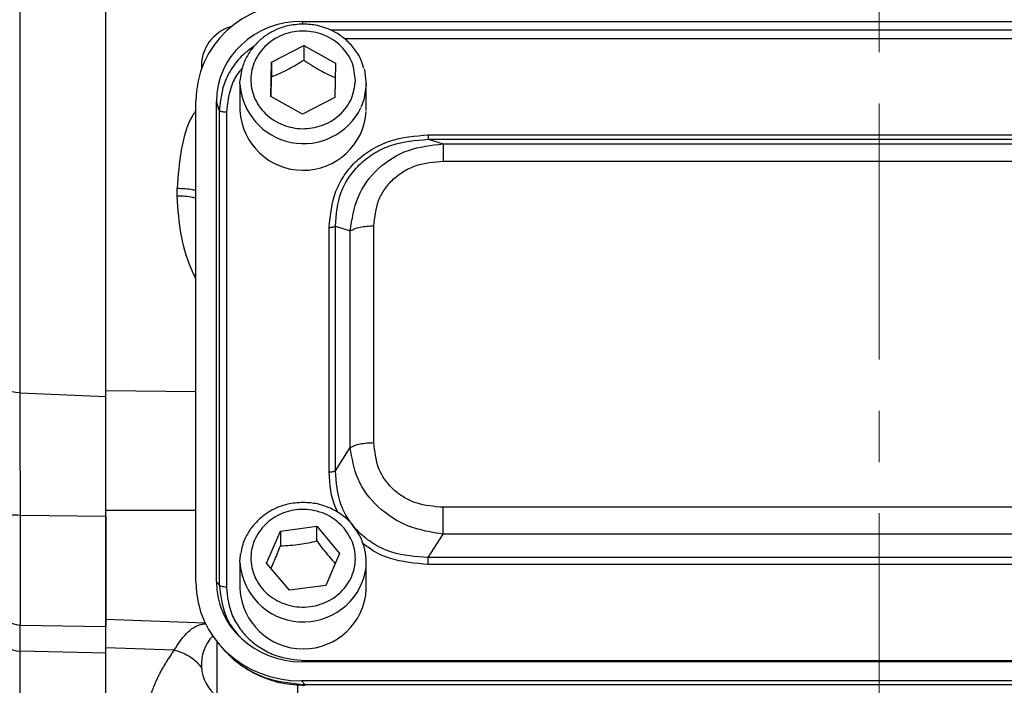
# Model space of a CAD drawing. Header units: inches. Extents: x 0.6 to 16.3, y 0.2 to 11.5.
# Tile 4 of 25: x 2.9 to 4.9, y 5.5 to 6.8. Entities that reach past the tile are written whole.
import ezdxf

# ---------------------------------------------------------------- set-up
doc = ezdxf.new("R2010")
doc.units = ezdxf.units.IN
doc.header["$MEASUREMENT"] = 0
doc.linetypes.add('CENTERX2', pattern=[0.8, 0.5, -0.1, 0.1, -0.1])

msp = doc.modelspace()

# ---------------------------------------------------------------- linework, layer by layer
at = {"color": 7, "linetype": 'CENTERX2', "lineweight": 18}
msp.add_line((4.6197, 3.7615), (4.6197, 10.0571), dxfattribs=at)
at = {"color": 7, "linetype": 'Continuous', "lineweight": 25}
for p, q in [((3.1101, 6.0897), (3.1101, 8.3667)), ((2.9416, 8.36), (2.9416, 6.0965)), ((3.4931, 6.8215), (5.747, 6.8215)), ((3.4333, 6.7419), (3.4962, 6.7745)), ((3.4962, 6.7745), (3.558, 6.74)), ((3.4962, 6.7745), (3.4962, 6.7459)), ((3.4321, 6.6746), (3.4333, 6.7419)), ((3.4333, 6.7419), (3.4333, 6.7132)), ((3.558, 6.74), (3.5568, 6.6728)), ((3.3717, 6.6997), (3.3717, 6.6476)), ((3.6184, 6.6476), (3.6184, 6.6997)), ((3.4939, 6.6401), (3.4321, 6.6746)), ((3.5568, 6.6728), (3.4939, 6.6401)), ((3.2857, 5.7268), (3.2857, 6.6663)), ((3.3257, 5.728), (3.3257, 6.6652)), ((3.3314, 6.6483), (3.3257, 6.6652)), ((3.3314, 6.6483), (3.3314, 5.7217)), ((3.3452, 6.6441), (3.3452, 5.7175)), ((3.7394, 6.6001), (5.5007, 6.6001)), ((3.7394, 6.5913), (3.7684, 6.5822)), ((3.7394, 6.5913), (5.5007, 6.5913)), ((3.7684, 6.5822), (5.4717, 6.5822)), ((3.7684, 6.5486), (5.4717, 6.5486)), ((3.2492, 6.4806), (3.2492, 6.4959)), ((3.5581, 5.9446), (3.5581, 6.422)), ((3.5581, 6.422), (3.5872, 6.4129)), ((3.6333, 5.9994), (3.6333, 6.4225)), ((3.546, 5.9421), (3.546, 6.4195)), ((3.5872, 5.9898), (3.5872, 6.4129)), ((2.9416, 6.0965), (3.1101, 6.0897)), ((3.5581, 5.9446), (3.5872, 5.9898)), ((5.4717, 5.8732), (3.7684, 5.8732)), ((3.1101, 5.855), (2.9427, 5.8573)), ((3.1101, 5.855), (3.1101, 5.6405)), ((3.4238, 5.7643), (3.4506, 5.8266)), ((3.4506, 5.8266), (3.5219, 5.8361)), ((3.4506, 5.8266), (3.4506, 5.798)), ((3.5219, 5.8361), (3.5663, 5.7832)), ((3.5219, 5.8075), (3.5219, 5.8361)), ((3.7394, 5.7754), (3.7684, 5.8206)), ((5.4717, 5.8206), (3.7684, 5.8206)), ((3.5663, 5.7832), (3.5395, 5.7209)), ((5.5007, 5.7754), (3.7394, 5.7754)), ((3.3717, 5.7661), (3.3717, 5.714)), ((3.4682, 5.7114), (3.4238, 5.7643)), ((3.6184, 5.714), (3.6184, 5.7661)), ((5.5007, 5.7616), (3.7394, 5.7616)), ((3.3314, 5.7217), (3.3257, 5.728)), ((3.5395, 5.7209), (3.4682, 5.7114)), ((3.1101, 5.6548), (3.3035, 5.648)), ((2.9427, 5.6435), (3.1101, 5.6405)), ((3.1101, 5.5997), (3.2435, 5.5949)), ((3.3264, 5.6113), (3.3264, 5.4634)), ((3.3346, 5.6017), (3.3422, 5.5934)), ((3.1101, 5.5884), (2.9416, 5.5927)), ((3.1101, 5.2426), (3.1101, 5.5884)), ((5.747, 5.5717), (3.4931, 5.5717)), ((3.4988, 5.5741), (5.7413, 5.5741)), ((3.4919, 5.5344), (3.4988, 5.5268)), ((5.7482, 5.5344), (3.4919, 5.5344)), ((5.7413, 5.5268), (3.4988, 5.5268))]:
    msp.add_line(p, q, dxfattribs=at)
at = {"color": 8, "linetype": 'Continuous', "lineweight": 25}
for p, q in [((3.495, 6.816), (3.4931, 6.8215)), ((5.6922, 6.8046), (3.5481, 6.8046)), ((5.6643, 6.7875), (3.5759, 6.7875)), ((3.1101, 6.101), (3.2857, 6.0991)), ((3.1101, 5.8675), (3.2857, 5.8674)), ((2.9427, 5.8573), (2.9427, 5.6435)), ((2.9416, 5.5927), (2.9416, 5.2499)), ((3.4843, 5.5274), (3.4843, 5.4358)), ((3.4988, 5.5268), (3.4988, 5.5265))]:
    msp.add_line(p, q, dxfattribs=at)
at = {"color": 7, "linetype": 'Continuous', "lineweight": 25, "flags": 128}
for points in [[(3.6143, 6.7292), (3.6147, 6.7277), (3.6184, 6.6979)], [(3.3717, 6.6997), (3.3717, 6.7015), (3.372, 6.7075)], [(3.6184, 6.6979), (3.6137, 6.6681), (3.6078, 6.6531)], [(2.9416, 6.0965), (2.9341, 6.0971), (2.9269, 6.0985), (2.9203, 6.1007), (2.9145, 6.1036), (2.9098, 6.107), (2.9063, 6.1109), (2.9041, 6.1151), (2.9034, 6.1195)], [(3.3717, 5.7661), (3.3726, 5.7799), (3.373, 5.7825)]]:
    msp.add_lwpolyline(points, dxfattribs=at)
at = {"color": 7, "linetype": 'Continuous', "lineweight": 25}
for centre, radius, start, end in [((3.3764, 6.7342), 0.08, 105.0481, 183.9748), ((3.4951, 6.6545), 0.1236, 183.1968, 355.9611), ((2.9332, 5.7841), 0.0739, 82.6068, 113.7926), ((3.509, 5.7661), 0.1094, 351.0033, 40.546), ((3.4951, 5.7203), 0.1235, 182.901, 357.099), ((2.9434, 5.6834), 0.04, 180, 269), ((2.9399, 5.6294), 0.0367, 185.5921, 272.6953), ((3.3764, 5.5667), 0.08, 136.3519, 231.3178)]:
    msp.add_arc(centre, radius, start, end, dxfattribs=at)
at = {"color": 8, "linetype": 'Continuous', "lineweight": 25}
for centre, radius, start, end in [((3.4959, 6.7073), 0.1244, 183.5134, 334.1435), ((3.4955, 5.7734), 0.124, 183.3805, 348.6239)]:
    msp.add_arc(centre, radius, start, end, dxfattribs=at)
at = {"color": 7, "linetype": 'Continuous', "lineweight": 25}
for centre, major_axis, start_param, end_param in [((3.4983, 6.6604), (0.2087, -0.0437), 1.792973, 3.333612), ((3.4983, 6.6604), (0.1694, -0.0355), 1.792973, 3.333612), ((3.4983, 5.7328), (0.2087, 0.0437), 2.949574, 4.490212), ((3.4983, 5.7328), (0.1694, 0.0355), 2.949574, 4.490212)]:
    msp.add_ellipse(centre, major_axis=major_axis, ratio=0.927683, start_param=start_param, end_param=end_param, dxfattribs=at)
for points, knots in [([(3.1101, 6.101), (3.1101, 6.1071), (3.1101, 6.1194), (3.1101, 6.1381), (3.1101, 6.1568), (3.1101, 6.1757), (3.1101, 6.1947), (3.1101, 6.2139), (3.1101, 6.2332), (3.1101, 6.2526), (3.1101, 6.2721), (3.1101, 6.2917), (3.1101, 6.3115), (3.1101, 6.3314), (3.1101, 6.3897), (3.1101, 6.4883), (3.1101, 6.6313), (3.1101, 6.779), (3.1101, 6.9314), (3.1101, 7.0862), (3.1101, 7.2426), (3.1101, 7.399), (3.1101, 7.5538), (3.1101, 7.7061), (3.1101, 7.8538), (3.1101, 7.9969), (3.1101, 8.1013), (3.1101, 8.1708), (3.1101, 8.2075), (3.1101, 8.2437), (3.1101, 8.2795), (3.1101, 8.3149), (3.1101, 8.3498), (3.1101, 8.3727), (3.1101, 8.3842)], [0, 0, 0, 0, 0.0092403, 0.0184741, 0.0277026, 0.036927, 0.0461485, 0.0553681, 0.0645871, 0.0738065, 0.0830277, 0.0922517, 0.1014796, 0.1107128, 0.1199522, 0.1820328, 0.244119, 0.3076982, 0.3712832, 0.435639, 0.5000008, 0.5643566, 0.6287183, 0.6922975, 0.7558825, 0.8179631, 0.8800493, 0.8972016, 0.9143361, 0.93146, 0.948581, 0.9657063, 0.9828435, 1, 1, 1, 1]), ([(3.4951, 6.8163), (3.4848, 6.8156), (3.4703, 6.8146), (3.45, 6.8085), (3.4335, 6.8014), (3.4155, 6.7896), (3.399, 6.774), (3.3853, 6.7546), (3.3753, 6.7321), (3.3732, 6.7158), (3.3722, 6.7077)], [0, 0, 0, 0, 0.1672531, 0.2344046, 0.3459742, 0.462431, 0.5882154, 0.7210859, 0.8608061, 1, 1, 1, 1]), ([(3.6135, 6.7296), (3.612, 6.735), (3.6083, 6.7488), (3.5957, 6.7684), (3.5781, 6.7871), (3.5588, 6.8002), (3.5403, 6.8085), (3.5197, 6.8148), (3.5045, 6.8157), (3.4951, 6.8163)], [0, 0, 0, 0, 0.10833, 0.277809, 0.443489, 0.598073, 0.716496, 0.824657, 1, 1, 1, 1]), ([(3.597, 6.7058), (3.5955, 6.6939), (3.5931, 6.6755), (3.58, 6.6535), (3.5666, 6.6385), (3.55, 6.6263), (3.5261, 6.6152), (3.4934, 6.6098), (3.4609, 6.6161), (3.4374, 6.628), (3.4213, 6.6406), (3.4083, 6.656), (3.3963, 6.6784), (3.3906, 6.7089), (3.3974, 6.7392), (3.4101, 6.7612), (3.4236, 6.7762), (3.4401, 6.7883), (3.464, 6.7995), (3.4967, 6.8048), (3.5292, 6.7985), (3.5527, 6.7867), (3.5689, 6.7741), (3.5818, 6.7586), (3.5941, 6.7363), (3.5959, 6.7178), (3.597, 6.7058)], [0, 0, 0, 0, 0.059864, 0.09209, 0.125, 0.15791, 0.190136, 0.25, 0.309864, 0.34209, 0.375, 0.40791, 0.440136, 0.5, 0.559864, 0.59209, 0.625, 0.65791, 0.690136, 0.75, 0.809864, 0.84209, 0.875, 0.90791, 0.940136, 1, 1, 1, 1]), ([(3.4333, 6.7132), (3.4445, 6.718), (3.4655, 6.727), (3.4865, 6.7399), (3.4962, 6.7459)], [0, 0, 0, 0, 0.534747, 1, 1, 1, 1]), ([(3.4962, 6.7459), (3.5072, 6.7387), (3.5279, 6.7252), (3.5484, 6.7157), (3.558, 6.7114)], [0, 0, 0, 0, 0.534747, 1, 1, 1, 1]), ([(3.4327, 6.6744), (3.4327, 6.6762), (3.4329, 6.6878), (3.4331, 6.7016), (3.4333, 6.7132)], [0, 0, 0, 0, 0.159713, 1, 1, 1, 1]), ([(3.546, 6.4195), (3.5483, 6.4435), (3.5517, 6.4795), (3.575, 6.5225), (3.599, 6.5506), (3.6291, 6.5729), (3.6751, 6.5947), (3.7137, 6.5979), (3.7394, 6.6001)], [0, 0, 0, 0, 0.250072, 0.375279, 0.5, 0.624721, 0.749928, 1, 1, 1, 1]), ([(3.5581, 6.422), (3.5599, 6.4446), (3.5627, 6.4785), (3.5844, 6.519), (3.6067, 6.5452), (3.6349, 6.5661), (3.6784, 6.5865), (3.715, 6.5894), (3.7394, 6.5913)], [0, 0, 0, 0, 0.251011, 0.37739, 0.5, 0.622613, 0.748989, 1, 1, 1, 1]), ([(3.5872, 6.4129), (3.5906, 6.4352), (3.5975, 6.4802), (3.6387, 6.5368), (3.6986, 6.5746), (3.7453, 6.5797), (3.7684, 6.5822)], [0, 0, 0, 0, 0.247517, 0.5, 0.752483, 1, 1, 1, 1]), ([(3.6333, 6.4225), (3.635, 6.4392), (3.6374, 6.4645), (3.6537, 6.4945), (3.6704, 6.514), (3.6913, 6.5297), (3.7235, 6.5449), (3.7505, 6.5471), (3.7684, 6.5486)], [0, 0, 0, 0, 0.250062, 0.37621, 0.5, 0.623853, 0.749938, 1, 1, 1, 1]), ([(2.9416, 6.0965), (2.9417, 6.079), (2.9418, 6.0433), (2.9421, 5.9855), (2.9423, 5.9272), (2.9425, 5.885), (2.9427, 5.8618), (2.9427, 5.8573)], [0, 0, 0, 0, 0.245568, 0.500116, 0.720271, 0.946794, 1, 1, 1, 1]), ([(3.1101, 5.8675), (3.1101, 5.8704), (3.1101, 5.8762), (3.1101, 5.8849), (3.1101, 5.8937), (3.1101, 5.9025), (3.1101, 5.9112), (3.1101, 5.92), (3.1101, 5.9361), (3.1101, 5.9594), (3.1101, 5.9896), (3.1101, 6.0191), (3.1101, 6.043), (3.1101, 6.0615), (3.1101, 6.075), (3.1101, 6.0882), (3.1101, 6.0967), (3.1101, 6.101)], [0, 0, 0, 0, 0.03579, 0.071516, 0.107202, 0.142873, 0.178554, 0.214269, 0.250044, 0.374998, 0.500007, 0.624958, 0.74997, 0.812511, 0.87494, 0.937392, 1, 1, 1, 1]), ([(3.1101, 5.855), (3.1101, 5.8739), (3.1101, 5.9123), (3.1101, 5.9691), (3.1101, 6.0237), (3.1101, 6.0633), (3.1101, 6.0844), (3.1101, 6.0897)], [0, 0, 0, 0, 0.229664, 0.46633, 0.690596, 0.921381, 1, 1, 1, 1]), ([(3.7684, 5.8732), (3.7505, 5.8747), (3.7235, 5.877), (3.6913, 5.8922), (3.6704, 5.9078), (3.6536, 5.9273), (3.6374, 5.9574), (3.635, 5.9826), (3.6333, 5.9994)], [0, 0, 0, 0, 0.250062, 0.37621, 0.5, 0.623853, 0.749938, 1, 1, 1, 1]), ([(3.7684, 5.8206), (3.7453, 5.8244), (3.6986, 5.8323), (3.6387, 5.8715), (3.5975, 5.9267), (3.5906, 5.9689), (3.5872, 5.9898)], [0, 0, 0, 0, 0.247517, 0.5, 0.752483, 1, 1, 1, 1]), ([(3.7394, 5.7754), (3.715, 5.7769), (3.6784, 5.7792), (3.6349, 5.7993), (3.6067, 5.8201), (3.5844, 5.8464), (3.5627, 5.8873), (3.5599, 5.9217), (3.5581, 5.9446)], [0, 0, 0, 0, 0.251011, 0.37739, 0.5, 0.622613, 0.748989, 1, 1, 1, 1]), ([(3.1101, 5.656), (3.1101, 5.6557), (3.1101, 5.6548), (3.1101, 5.6636), (3.1101, 5.6817), (3.1101, 5.7088), (3.1101, 5.7427), (3.1101, 5.7819), (3.1101, 5.8244), (3.1101, 5.8531), (3.1101, 5.8675)], [0, 0, 0, 0, 0.057819, 0.192416, 0.327014, 0.461611, 0.596208, 0.730805, 0.865403, 1, 1, 1, 1]), ([(3.4951, 5.8827), (3.4848, 5.882), (3.4703, 5.8811), (3.45, 5.875), (3.4335, 5.8678), (3.4155, 5.856), (3.399, 5.8405), (3.3854, 5.821), (3.3763, 5.8013), (3.3745, 5.788), (3.3737, 5.7829)], [0, 0, 0, 0, 0.176177, 0.246912, 0.364435, 0.487106, 0.619602, 0.759562, 0.906737, 1, 1, 1, 1]), ([(3.5753, 5.8325), (3.5822, 5.8223), (3.5927, 5.8066), (3.5973, 5.7818), (3.5971, 5.7623), (3.5924, 5.7431), (3.5813, 5.7204), (3.5595, 5.697), (3.53, 5.6829), (3.5038, 5.6782), (3.4827, 5.6785), (3.4622, 5.6829), (3.4379, 5.6932), (3.4129, 5.7136), (3.3977, 5.7411), (3.3927, 5.7656), (3.3931, 5.7853), (3.3977, 5.8044), (3.4088, 5.8271), (3.4306, 5.8505), (3.4601, 5.8647), (3.4864, 5.8693), (3.5074, 5.869), (3.5278, 5.8646), (3.5525, 5.8545), (3.5663, 5.8412), (3.5753, 5.8325)], [0, 0, 0, 0, 0.059864, 0.09209, 0.125, 0.15791, 0.190136, 0.25, 0.309864, 0.34209, 0.375, 0.40791, 0.440136, 0.5, 0.559864, 0.59209, 0.625, 0.65791, 0.690136, 0.75, 0.809864, 0.84209, 0.875, 0.90791, 0.940136, 1, 1, 1, 1]), ([(3.5952, 5.834), (3.5951, 5.8342), (3.5907, 5.8417), (3.5777, 5.8533), (3.5589, 5.8667), (3.5403, 5.875), (3.5197, 5.8812), (3.5045, 5.8821), (3.4951, 5.8827)], [0, 0, 0, 0, 0.004698, 0.233033, 0.446077, 0.609283, 0.758348, 1, 1, 1, 1]), ([(3.4506, 5.798), (3.4634, 5.7986), (3.4872, 5.7998), (3.5109, 5.805), (3.5219, 5.8075)], [0, 0, 0, 0, 0.534747, 1, 1, 1, 1]), ([(3.5219, 5.8075), (3.5298, 5.7969), (3.5419, 5.7808), (3.5539, 5.7681), (3.5579, 5.7637)], [0, 0, 0, 0, 0.659459, 1, 1, 1, 1]), ([(3.4323, 5.7542), (3.4342, 5.7584), (3.4404, 5.7715), (3.4465, 5.7872), (3.4506, 5.798)], [0, 0, 0, 0, 0.319899, 1, 1, 1, 1]), ([(3.3452, 5.7175), (3.3472, 5.6994), (3.3503, 5.6715), (3.3694, 5.638), (3.3891, 5.6151), (3.4136, 5.5967), (3.4495, 5.5789), (3.4793, 5.576), (3.4988, 5.5741)], [0, 0, 0, 0, 0.240853, 0.369278, 0.5, 0.630722, 0.759147, 1, 1, 1, 1]), ([(3.1101, 5.5997), (3.1101, 5.6105), (3.1101, 5.6322), (3.1101, 5.6509), (3.1101, 5.6597), (3.1101, 5.6585), (3.1101, 5.6583)], [0, 0, 0, 0, 0.313893, 0.627785, 0.941677, 1, 1, 1, 1]), ([(3.1101, 5.5884), (3.1101, 5.5988), (3.1101, 5.6199), (3.1101, 5.6365), (3.1101, 5.6397), (3.1101, 5.6405)], [0, 0, 0, 0, 0.417167, 0.849059, 1, 1, 1, 1]), ([(3.1101, 5.242), (3.1101, 5.242), (3.1101, 5.242), (3.1101, 5.2424), (3.1101, 5.243), (3.1101, 5.2439), (3.1101, 5.245), (3.1101, 5.2464), (3.1101, 5.248), (3.1101, 5.2499), (3.1101, 5.252), (3.1101, 5.2544), (3.1101, 5.257), (3.1101, 5.2598), (3.1101, 5.263), (3.1101, 5.2729), (3.1101, 5.2943), (3.1101, 5.3356), (3.1101, 5.3875), (3.1101, 5.4347), (3.1101, 5.4702), (3.1101, 5.4899), (3.1101, 5.5103), (3.1101, 5.5315), (3.1101, 5.5534), (3.1101, 5.5761), (3.1101, 5.5918), (3.1101, 5.5997)], [0, 0, 0, 0, 0.01842, 0.036826, 0.055222, 0.073608, 0.091987, 0.110363, 0.128736, 0.147109, 0.165485, 0.183866, 0.202254, 0.220651, 0.23906, 0.257483, 0.384634, 0.511796, 0.635949, 0.760114, 0.794416, 0.828683, 0.862929, 0.897168, 0.931417, 0.965689, 1, 1, 1, 1]), ([(3.2435, 5.5949), (3.2418, 5.5925), (3.2383, 5.5876), (3.2334, 5.5803), (3.2287, 5.573), (3.2243, 5.5658), (3.2201, 5.5586), (3.2162, 5.5514), (3.2126, 5.5443), (3.2092, 5.5373), (3.2061, 5.5302), (3.2025, 5.5216), (3.1988, 5.5116), (3.1953, 5.5001), (3.1926, 5.4888), (3.1906, 5.4778), (3.1894, 5.467), (3.1893, 5.4599), (3.1892, 5.4564)], [0, 0, 0, 0, 0.050606, 0.101049, 0.151346, 0.201514, 0.25157, 0.301531, 0.351415, 0.401238, 0.451018, 0.500773, 0.585188, 0.668997, 0.752291, 0.83516, 0.917698, 1, 1, 1, 1]), ([(3.3421, 5.5934), (3.3524, 5.5835), (3.3729, 5.5635), (3.4114, 5.5426), (3.4537, 5.5284), (3.4836, 5.5267), (3.4988, 5.5259)], [0, 0, 0, 0, 0.246237, 0.492955, 0.742832, 1, 1, 1, 1]), ([(3.4988, 5.5268), (3.4728, 5.5291), (3.4326, 5.5326), (3.3852, 5.5568), (3.3594, 5.5744), (3.3486, 5.5874), (3.3463, 5.5901)], [0, 0, 0, 0, 0.45003, 0.694785, 0.93593, 1, 1, 1, 1])]:
    msp.add_open_spline(points, degree=3, knots=knots, dxfattribs=at)
at = {"color": 8, "linetype": 'Continuous', "lineweight": 25}
for points, knots in [([(3.3993, 6.7731), (3.3928, 6.7684), (3.3772, 6.7574), (3.3581, 6.7345), (3.3371, 6.6983), (3.3336, 6.668), (3.3314, 6.6483)], [0, 0, 0, 0, 0.157788, 0.374484, 0.59456, 1, 1, 1, 1]), ([(3.3762, 6.73), (3.3741, 6.7277), (3.3653, 6.718), (3.3507, 6.6898), (3.3474, 6.6622), (3.3452, 6.6441)], [0, 0, 0, 0, 0.098081, 0.4117438, 1, 1, 1, 1]), ([(3.2857, 6.6479), (3.2837, 6.6448), (3.2683, 6.6213), (3.2544, 6.5688), (3.251, 6.5207), (3.2492, 6.4959)], [0, 0, 0, 0, 0.068239, 0.521393, 1, 1, 1, 1]), ([(3.2492, 6.4959), (3.2597, 6.4956), (3.2731, 6.4952), (3.2835, 6.4922), (3.2857, 6.4916)], [0, 0, 0, 0, 0.786207, 1, 1, 1, 1]), ([(3.2857, 6.3203), (3.2842, 6.3232), (3.2706, 6.3491), (3.2544, 6.4024), (3.2509, 6.4546), (3.2492, 6.4806)], [0, 0, 0, 0, 0.060535, 0.531188, 1, 1, 1, 1]), ([(3.2857, 6.4762), (3.2835, 6.4768), (3.2731, 6.4798), (3.2597, 6.4802), (3.2492, 6.4806)], [0, 0, 0, 0, 0.213793, 1, 1, 1, 1]), ([(3.5644, 5.8618), (3.5625, 5.8651), (3.5489, 5.8896), (3.5473, 5.9178), (3.546, 5.9421)], [0, 0, 0, 0, 0.134564, 1, 1, 1, 1]), ([(3.7394, 5.7616), (3.7138, 5.7638), (3.6753, 5.7672), (3.6323, 5.7865), (3.616, 5.7996), (3.6094, 5.8049)], [0, 0, 0, 0, 0.543095, 0.815014, 1, 1, 1, 1]), ([(3.3314, 5.7217), (3.3337, 5.7019), (3.3374, 5.6714), (3.3555, 5.638), (3.3674, 5.6252), (3.3719, 5.6204)], [0, 0, 0, 0, 0.536037, 0.827011, 1, 1, 1, 1]), ([(2.9422, 5.6442), (2.9421, 5.6436), (2.942, 5.6412), (2.9419, 5.6265), (2.9417, 5.6081), (2.9417, 5.5952), (2.9416, 5.5927)], [0, 0, 0, 0, 0.112527, 0.503465, 0.905769, 1, 1, 1, 1]), ([(3.2435, 5.5949), (3.251, 5.6063), (3.2659, 5.629), (3.2876, 5.6439), (3.3025, 5.646), (3.3052, 5.6464)], [0, 0, 0, 0, 0.453093, 0.900752, 1, 1, 1, 1]), ([(3.2435, 5.5949), (3.2515, 5.5922), (3.2674, 5.5868), (3.2864, 5.5735), (3.2943, 5.5629), (3.2973, 5.559)], [0, 0, 0, 0, 0.386429, 0.772598, 1, 1, 1, 1])]:
    msp.add_open_spline(points, degree=3, knots=knots, dxfattribs=at)
at = {"color": 7, "linetype": 'Continuous', "lineweight": 25}
for points in [[(3.3452, 6.6441), (3.3435, 6.6442), (3.3403, 6.6443), (3.336, 6.6452), (3.3327, 6.6466), (3.3318, 6.6477), (3.3314, 6.6483)], [(3.7394, 6.6001), (3.7394, 6.599), (3.7394, 6.5967), (3.7394, 6.5941), (3.7394, 6.5921), (3.7394, 6.5915), (3.7394, 6.5913)], [(3.7684, 6.5822), (3.7684, 6.5811), (3.7684, 6.5789), (3.7684, 6.5714), (3.7684, 6.5613), (3.7684, 6.5528), (3.7684, 6.5486)], [(3.546, 6.4195), (3.5472, 6.4195), (3.5496, 6.4196), (3.553, 6.4201), (3.556, 6.4209), (3.5574, 6.4217), (3.5581, 6.422)], [(3.5872, 6.4129), (3.5898, 6.4143), (3.5951, 6.4171), (3.6064, 6.4201), (3.6194, 6.4221), (3.6287, 6.4224), (3.6333, 6.4225)], [(3.5872, 5.9898), (3.5898, 5.9912), (3.5951, 5.994), (3.6064, 5.997), (3.6194, 5.999), (3.6287, 5.9992), (3.6333, 5.9994)], [(3.546, 5.9421), (3.5472, 5.9422), (3.5496, 5.9422), (3.553, 5.9428), (3.556, 5.9435), (3.5574, 5.9443), (3.5581, 5.9446)], [(3.7684, 5.8206), (3.7684, 5.8244), (3.7684, 5.8321), (3.7684, 5.8457), (3.7684, 5.8598), (3.7684, 5.8688), (3.7684, 5.8732)], [(3.7394, 5.7616), (3.7394, 5.7627), (3.7394, 5.7651), (3.7394, 5.7688), (3.7394, 5.7724), (3.7394, 5.7744), (3.7394, 5.7754)], [(3.3452, 5.7175), (3.3435, 5.7176), (3.3403, 5.7177), (3.336, 5.7186), (3.3327, 5.72), (3.3318, 5.7211), (3.3314, 5.7217)]]:
    msp.add_open_spline(points, degree=3, dxfattribs=at)

doc.saveas('drawing.dxf')
